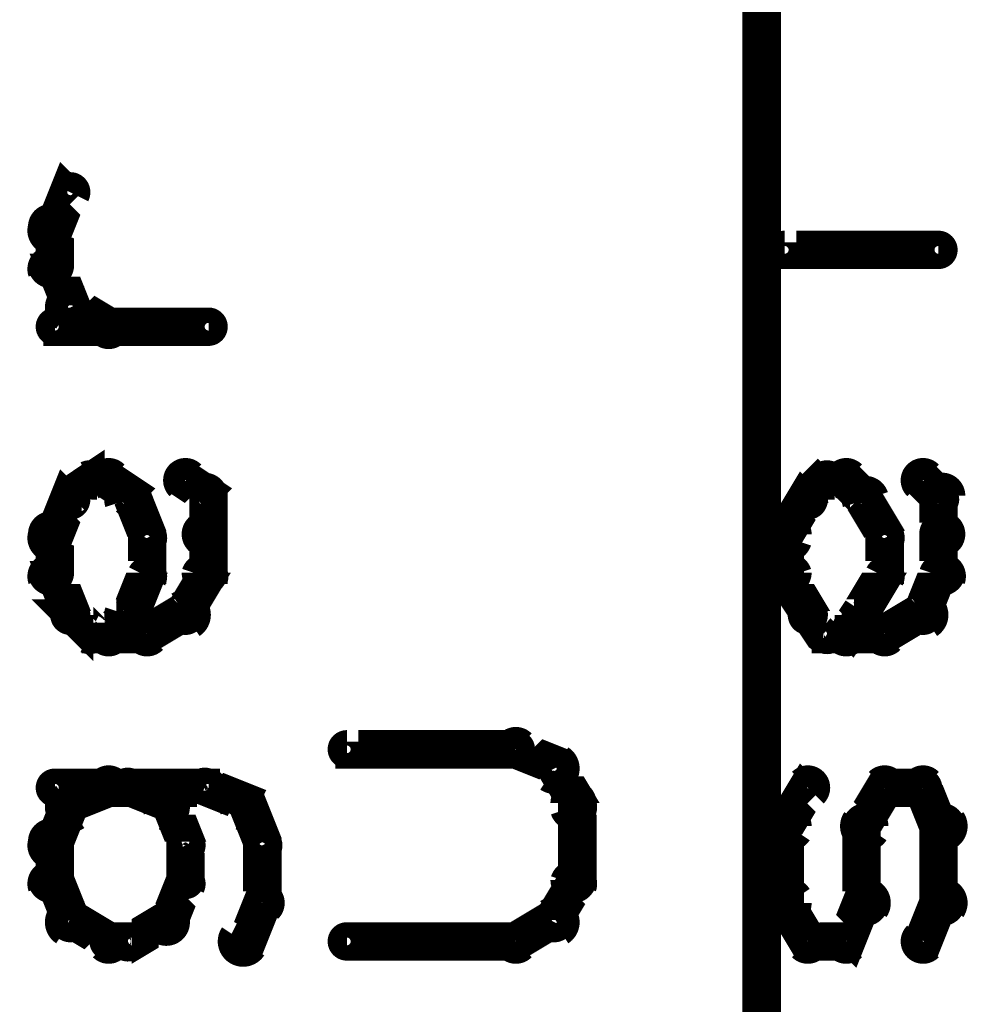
# Model space of a CAD drawing. Extents: x 26 to 524, y 33 to 520.
# Tile 47 of 95: x 196 to 208, y 320 to 332. Entities that reach past the tile are written whole.
import ezdxf

# ---------------------------------------------------------------- set-up
doc = ezdxf.new("R2010")
doc.units = 0
doc.layers.add('DRAWING', color=1, linetype='CONTINUOUS')
doc.layers.add('OUTLINES', color=5, linetype='CONTINUOUS')

msp = doc.modelspace()

# ---------------------------------------------------------------- linework, layer by layer
at = {"layer": 'DRAWING', "color": 2}
msp.add_lwpolyline([(205.4, 273.5, 0.3, 0.3, 1), (205.6, 273.5, 0, 0, 0), (205.5, 273.5, 0, 0, 0), (205.5, 273.5, 0.5, 0.5, 0), (205.5, 366, 0.5, 0.5, 0), (205.5, 366, 0, 0, 0), (205.5, 366, 0.3, 0.3, 0), (205.6, 366, 0.3, 0.3, 1), (205.4, 366, 0, 0, 0)], format="xyseb", dxfattribs=at)
at = {"layer": 'OUTLINES', "color": 11}
for points in [[(196.1, 329.8, 0.3, 0.3, 1), (196.4, 329.7, 0, 0, 0), (196.3, 329.8, 0, 0, 0), (196.3, 329.8, 0.5, 0.5, 0), (196.5, 330.3, 0.5, 0.5, 0), (196.5, 330.3, 0, 0, 0), (196.5, 330.3, 0.3, 0.3, 0), (196.6, 330.2, 0.3, 0.3, 1), (196.4, 330.3, 0, 0, 0)], [(196.1, 329.3, 0.3, 0.3, 1), (196.4, 329.3, 0, 0, 0), (196.3, 329.3, 0, 0, 0), (196.3, 329.3, 0.5, 0.5, 0), (196.3, 329.8, 0.5, 0.5, 0), (196.3, 329.8, 0, 0, 0), (196.3, 329.8, 0.3, 0.3, 0), (196.4, 329.8, 0.3, 0.3, 1), (196.1, 329.8, 0, 0, 0)], [(207.8, 329.4, 0.3, 0.3, 1), (207.8, 329.6, 0, 0, 0), (207.8, 329.5, 0, 0, 0), (207.8, 329.5, 0.5, 0.5, 0), (205.8, 329.5, 0.5, 0.5, 0), (205.8, 329.5, 0, 0, 0), (205.8, 329.5, 0.3, 0.3, 0), (205.8, 329.6, 0.3, 0.3, 1), (205.8, 329.4, 0, 0, 0)], [(205.1, 329.5, 0.3, 0.3, 1), (205.1, 329.5, 0, 0, 0), (205.1, 329.5, 0, 0, 0), (205.1, 329.5, 0.5, 0.5, 0), (205.1, 329.5, 0.5, 0.5, 0), (205.1, 329.5, 0, 0, 0), (205.1, 329.5, 0.3, 0.3, 0), (205.1, 329.5, 0.3, 0.3, 1), (205.1, 329.5, 0, 0, 0)], [(196.4, 328.7, 0.3, 0.3, 1), (196.6, 328.8, 0, 0, 0), (196.5, 328.8, 0, 0, 0), (196.5, 328.8, 0.5, 0.5, 0), (196.3, 329.3, 0.5, 0.5, 0), (196.3, 329.3, 0, 0, 0), (196.3, 329.3, 0.3, 0.3, 0), (196.4, 329.3, 0.3, 0.3, 1), (196.1, 329.2, 0, 0, 0)], [(196.9, 328.4, 0.3, 0.3, 1), (197.1, 328.6, 0, 0, 0), (197, 328.5, 0, 0, 0), (197, 328.5, 0.5, 0.5, 0), (196.5, 328.8, 0.5, 0.5, 0), (196.5, 328.8, 0, 0, 0), (196.5, 328.8, 0.3, 0.3, 0), (196.6, 328.9, 0.3, 0.3, 1), (196.4, 328.6, 0, 0, 0)], [(198.3, 328.4, 0.3, 0.3, 1), (198.3, 328.6, 0, 0, 0), (198.3, 328.5, 0, 0, 0), (198.3, 328.5, 0.5, 0.5, 0), (196.3, 328.5, 0.5, 0.5, 0), (196.3, 328.5, 0, 0, 0), (196.3, 328.5, 0.3, 0.3, 0), (196.3, 328.6, 0.3, 0.3, 1), (196.3, 328.4, 0, 0, 0)], [(196.4, 326.3, 0.3, 0.3, 1), (196.6, 326.2, 0, 0, 0), (196.5, 326.3, 0, 0, 0), (196.5, 326.3, 0.5, 0.5, 0), (196.8, 326.5, 0.5, 0.5, 0), (196.8, 326.5, 0, 0, 0), (196.8, 326.5, 0.3, 0.3, 0), (196.8, 326.4, 0.3, 0.3, 1), (196.7, 326.6, 0, 0, 0)], [(196.8, 326.6, 0.3, 0.3, 1), (196.8, 326.4, 0, 0, 0), (196.8, 326.5, 0, 0, 0), (196.8, 326.5, 0.5, 0.5, 0), (197, 326.5, 0.5, 0.5, 0), (197, 326.5, 0, 0, 0), (197, 326.5, 0.3, 0.3, 0), (197, 326.4, 0.3, 0.3, 1), (197, 326.6, 0, 0, 0)], [(197.1, 326.6, 0.3, 0.3, 1), (196.9, 326.4, 0, 0, 0), (197, 326.5, 0, 0, 0), (197, 326.5, 0.5, 0.5, 0), (197.3, 326.3, 0.5, 0.5, 0), (197.3, 326.3, 0, 0, 0), (197.3, 326.3, 0.3, 0.3, 0), (197.2, 326.2, 0.3, 0.3, 1), (197.3, 326.3, 0, 0, 0)], [(198.1, 326.6, 0.3, 0.3, 1), (197.9, 326.4, 0, 0, 0), (198, 326.5, 0, 0, 0), (198, 326.5, 0.5, 0.5, 0), (198.3, 326.3, 0.5, 0.5, 0), (198.3, 326.3, 0, 0, 0), (198.3, 326.3, 0.3, 0.3, 0), (198.2, 326.2, 0.3, 0.3, 1), (198.3, 326.3, 0, 0, 0)], [(206, 326.3, 0.3, 0.3, 1), (206.2, 326.2, 0, 0, 0), (206.1, 326.3, 0, 0, 0), (206.1, 326.3, 0.5, 0.5, 0), (206.3, 326.5, 0.5, 0.5, 0), (206.3, 326.5, 0, 0, 0), (206.3, 326.5, 0.3, 0.3, 0), (206.4, 326.4, 0.3, 0.3, 1), (206.3, 326.6, 0, 0, 0)], [(206.3, 326.6, 0.3, 0.3, 1), (206.3, 326.4, 0, 0, 0), (206.3, 326.5, 0, 0, 0), (206.3, 326.5, 0.5, 0.5, 0), (206.6, 326.5, 0.5, 0.5, 0), (206.6, 326.5, 0, 0, 0), (206.6, 326.5, 0.3, 0.3, 0), (206.6, 326.4, 0.3, 0.3, 1), (206.6, 326.6, 0, 0, 0)], [(206.7, 326.6, 0.3, 0.3, 1), (206.5, 326.4, 0, 0, 0), (206.6, 326.5, 0, 0, 0), (206.6, 326.5, 0.5, 0.5, 0), (206.8, 326.3, 0.5, 0.5, 0), (206.8, 326.3, 0, 0, 0), (206.8, 326.3, 0.3, 0.3, 0), (206.8, 326.2, 0.3, 0.3, 1), (206.9, 326.3, 0, 0, 0)], [(207.7, 326.6, 0.3, 0.3, 1), (207.5, 326.4, 0, 0, 0), (207.6, 326.5, 0, 0, 0), (207.6, 326.5, 0.5, 0.5, 0), (207.8, 326.3, 0.5, 0.5, 0), (207.8, 326.3, 0, 0, 0), (207.8, 326.3, 0.3, 0.3, 0), (207.8, 326.2, 0.3, 0.3, 1), (207.9, 326.3, 0, 0, 0)], [(196.1, 325.8, 0.3, 0.3, 1), (196.4, 325.7, 0, 0, 0), (196.3, 325.8, 0, 0, 0), (196.3, 325.8, 0.5, 0.5, 0), (196.5, 326.3, 0.5, 0.5, 0), (196.5, 326.3, 0, 0, 0), (196.5, 326.3, 0.3, 0.3, 0), (196.6, 326.2, 0.3, 0.3, 1), (196.4, 326.3, 0, 0, 0)], [(197.4, 326.3, 0.3, 0.3, 1), (197.1, 326.2, 0, 0, 0), (197.3, 326.3, 0, 0, 0), (197.3, 326.3, 0.5, 0.5, 0), (197.5, 325.8, 0.5, 0.5, 0), (197.5, 325.8, 0, 0, 0), (197.5, 325.8, 0.3, 0.3, 0), (197.4, 325.7, 0.3, 0.3, 1), (197.6, 325.8, 0, 0, 0)], [(198.4, 326.3, 0.3, 0.3, 1), (198.1, 326.3, 0, 0, 0), (198.3, 326.3, 0, 0, 0), (198.3, 326.3, 0.5, 0.5, 0), (198.3, 325.8, 0.5, 0.5, 0), (198.3, 325.8, 0, 0, 0), (198.3, 325.8, 0.3, 0.3, 0), (198.1, 325.8, 0.3, 0.3, 1), (198.4, 325.8, 0, 0, 0)], [(207, 326.3, 0.3, 0.3, 1), (206.7, 326.2, 0, 0, 0), (206.8, 326.3, 0, 0, 0), (206.8, 326.3, 0.5, 0.5, 0), (207.1, 325.8, 0.5, 0.5, 0), (207.1, 325.8, 0, 0, 0), (207.1, 325.8, 0.3, 0.3, 0), (207, 325.7, 0.3, 0.3, 1), (207.2, 325.8, 0, 0, 0)], [(208, 326.3, 0.3, 0.3, 1), (207.7, 326.3, 0, 0, 0), (207.8, 326.3, 0, 0, 0), (207.8, 326.3, 0.5, 0.5, 0), (207.8, 325.8, 0.5, 0.5, 0), (207.8, 325.8, 0, 0, 0), (207.8, 325.8, 0.3, 0.3, 0), (207.7, 325.8, 0.3, 0.3, 1), (208, 325.8, 0, 0, 0)], [(205.7, 325.8, 0.3, 0.3, 1), (206, 325.7, 0, 0, 0), (205.8, 325.8, 0, 0, 0), (205.8, 325.8, 0.5, 0.5, 0), (206.1, 326.3, 0.5, 0.5, 0), (206.1, 326.3, 0, 0, 0), (206.1, 326.3, 0.3, 0.3, 0), (206.2, 326.2, 0.3, 0.3, 1), (206, 326.3, 0, 0, 0)], [(196.1, 325.3, 0.3, 0.3, 1), (196.4, 325.3, 0, 0, 0), (196.3, 325.3, 0, 0, 0), (196.3, 325.3, 0.5, 0.5, 0), (196.3, 325.8, 0.5, 0.5, 0), (196.3, 325.8, 0, 0, 0), (196.3, 325.8, 0.3, 0.3, 0), (196.4, 325.8, 0.3, 0.3, 1), (196.1, 325.8, 0, 0, 0)], [(197.6, 325.8, 0.3, 0.3, 1), (197.4, 325.8, 0, 0, 0), (197.5, 325.8, 0, 0, 0), (197.5, 325.8, 0.5, 0.5, 0), (197.5, 325.3, 0.5, 0.5, 0), (197.5, 325.3, 0, 0, 0), (197.5, 325.3, 0.3, 0.3, 0), (197.4, 325.3, 0.3, 0.3, 1), (197.6, 325.3, 0, 0, 0)], [(198.4, 325.8, 0.3, 0.3, 1), (198.1, 325.8, 0, 0, 0), (198.3, 325.8, 0, 0, 0), (198.3, 325.8, 0.5, 0.5, 0), (198.3, 325.3, 0.5, 0.5, 0), (198.3, 325.3, 0, 0, 0), (198.3, 325.3, 0.3, 0.3, 0), (198.1, 325.3, 0.3, 0.3, 1), (198.4, 325.3, 0, 0, 0)], [(205.7, 325.3, 0.3, 0.3, 1), (206, 325.3, 0, 0, 0), (205.8, 325.3, 0, 0, 0), (205.8, 325.3, 0.5, 0.5, 0), (205.8, 325.8, 0.5, 0.5, 0), (205.8, 325.8, 0, 0, 0), (205.8, 325.8, 0.3, 0.3, 0), (206, 325.8, 0.3, 0.3, 1), (205.7, 325.8, 0, 0, 0)], [(207.2, 325.8, 0.3, 0.3, 1), (207, 325.8, 0, 0, 0), (207.1, 325.8, 0, 0, 0), (207.1, 325.8, 0.5, 0.5, 0), (207.1, 325.3, 0.5, 0.5, 0), (207.1, 325.3, 0, 0, 0), (207.1, 325.3, 0.3, 0.3, 0), (207, 325.3, 0.3, 0.3, 1), (207.2, 325.3, 0, 0, 0)], [(208, 325.8, 0.3, 0.3, 1), (207.7, 325.8, 0, 0, 0), (207.8, 325.8, 0, 0, 0), (207.8, 325.8, 0.5, 0.5, 0), (207.8, 325.3, 0.5, 0.5, 0), (207.8, 325.3, 0, 0, 0), (207.8, 325.3, 0.3, 0.3, 0), (207.7, 325.3, 0.3, 0.3, 1), (208, 325.3, 0, 0, 0)], [(196.4, 324.7, 0.3, 0.3, 1), (196.6, 324.8, 0, 0, 0), (196.5, 324.8, 0, 0, 0), (196.5, 324.8, 0.5, 0.5, 0), (196.3, 325.3, 0.5, 0.5, 0), (196.3, 325.3, 0, 0, 0), (196.3, 325.3, 0.3, 0.3, 0), (196.4, 325.3, 0.3, 0.3, 1), (196.1, 325.2, 0, 0, 0)], [(198.4, 325.2, 0.3, 0.3, 1), (198.1, 325.3, 0, 0, 0), (198.3, 325.3, 0, 0, 0), (198.3, 325.3, 0.5, 0.5, 0), (198, 324.8, 0.5, 0.5, 0), (198, 324.8, 0, 0, 0), (198, 324.8, 0.3, 0.3, 0), (197.9, 324.8, 0.3, 0.3, 1), (198.1, 324.7, 0, 0, 0)], [(206, 324.7, 0.3, 0.3, 1), (206.2, 324.8, 0, 0, 0), (206.1, 324.8, 0, 0, 0), (206.1, 324.8, 0.5, 0.5, 0), (205.8, 325.3, 0.5, 0.5, 0), (205.8, 325.3, 0, 0, 0), (205.8, 325.3, 0.3, 0.3, 0), (206, 325.3, 0.3, 0.3, 1), (205.7, 325.2, 0, 0, 0)], [(208, 325.2, 0.3, 0.3, 1), (207.7, 325.3, 0, 0, 0), (207.8, 325.3, 0, 0, 0), (207.8, 325.3, 0.5, 0.5, 0), (207.6, 324.8, 0.5, 0.5, 0), (207.6, 324.8, 0, 0, 0), (207.6, 324.8, 0.3, 0.3, 0), (207.5, 324.8, 0.3, 0.3, 1), (207.7, 324.7, 0, 0, 0)], [(197.6, 325.2, 0.3, 0.3, 1), (197.4, 325.3, 0, 0, 0), (197.5, 325.3, 0, 0, 0), (197.5, 325.3, 0.5, 0.5, 0), (197.3, 324.8, 0.5, 0.5, 0), (197.3, 324.8, 0, 0, 0), (197.3, 324.8, 0.3, 0.3, 0), (197.1, 324.8, 0.3, 0.3, 1), (197.4, 324.7, 0, 0, 0)], [(207.2, 325.2, 0.3, 0.3, 1), (207, 325.3, 0, 0, 0), (207.1, 325.3, 0, 0, 0), (207.1, 325.3, 0.5, 0.5, 0), (206.8, 324.8, 0.5, 0.5, 0), (206.8, 324.8, 0, 0, 0), (206.8, 324.8, 0.3, 0.3, 0), (206.7, 324.8, 0.3, 0.3, 1), (207, 324.7, 0, 0, 0)], [(196.7, 324.4, 0.3, 0.3, 1), (196.8, 324.6, 0, 0, 0), (196.8, 324.5, 0, 0, 0), (196.8, 324.5, 0.5, 0.5, 0), (196.5, 324.8, 0.5, 0.5, 0), (196.5, 324.8, 0, 0, 0), (196.5, 324.8, 0.3, 0.3, 0), (196.6, 324.8, 0.3, 0.3, 1), (196.4, 324.7, 0, 0, 0)], [(198.1, 324.6, 0.3, 0.3, 1), (197.9, 324.9, 0, 0, 0), (198, 324.8, 0, 0, 0), (198, 324.8, 0.5, 0.5, 0), (197.5, 324.5, 0.5, 0.5, 0), (197.5, 324.5, 0, 0, 0), (197.5, 324.5, 0.3, 0.3, 0), (197.4, 324.6, 0.3, 0.3, 1), (197.6, 324.4, 0, 0, 0)], [(206.3, 324.4, 0.3, 0.3, 1), (206.4, 324.6, 0, 0, 0), (206.3, 324.5, 0, 0, 0), (206.3, 324.5, 0.5, 0.5, 0), (206.1, 324.8, 0.5, 0.5, 0), (206.1, 324.8, 0, 0, 0), (206.1, 324.8, 0.3, 0.3, 0), (206.2, 324.8, 0.3, 0.3, 1), (206, 324.7, 0, 0, 0)], [(207.7, 324.6, 0.3, 0.3, 1), (207.5, 324.9, 0, 0, 0), (207.6, 324.8, 0, 0, 0), (207.6, 324.8, 0.5, 0.5, 0), (207.1, 324.5, 0.5, 0.5, 0), (207.1, 324.5, 0, 0, 0), (207.1, 324.5, 0.3, 0.3, 0), (207, 324.6, 0.3, 0.3, 1), (207.2, 324.4, 0, 0, 0)], [(197.3, 324.7, 0.3, 0.3, 1), (197.2, 324.8, 0, 0, 0), (197.3, 324.8, 0, 0, 0), (197.3, 324.8, 0.5, 0.5, 0), (197, 324.5, 0.5, 0.5, 0), (197, 324.5, 0, 0, 0), (197, 324.5, 0.3, 0.3, 0), (196.9, 324.6, 0.3, 0.3, 1), (197.1, 324.4, 0, 0, 0)], [(206.9, 324.7, 0.3, 0.3, 1), (206.8, 324.8, 0, 0, 0), (206.8, 324.8, 0, 0, 0), (206.8, 324.8, 0.5, 0.5, 0), (206.6, 324.5, 0.5, 0.5, 0), (206.6, 324.5, 0, 0, 0), (206.6, 324.5, 0.3, 0.3, 0), (206.5, 324.6, 0.3, 0.3, 1), (206.7, 324.4, 0, 0, 0)], [(197.5, 324.4, 0.3, 0.3, 1), (197.5, 324.6, 0, 0, 0), (197.5, 324.5, 0, 0, 0), (197.5, 324.5, 0.5, 0.5, 0), (196.8, 324.5, 0.5, 0.5, 0), (196.8, 324.5, 0, 0, 0), (196.8, 324.5, 0.3, 0.3, 0), (196.8, 324.6, 0.3, 0.3, 1), (196.8, 324.4, 0, 0, 0)], [(207.1, 324.4, 0.3, 0.3, 1), (207.1, 324.6, 0, 0, 0), (207.1, 324.5, 0, 0, 0), (207.1, 324.5, 0.5, 0.5, 0), (206.3, 324.5, 0.5, 0.5, 0), (206.3, 324.5, 0, 0, 0), (206.3, 324.5, 0.3, 0.3, 0), (206.3, 324.6, 0.3, 0.3, 1), (206.3, 324.4, 0, 0, 0)], [(202.3, 322.9, 0.3, 0.3, 1), (202.3, 323.1, 0, 0, 0), (202.3, 323, 0, 0, 0), (202.3, 323, 0.5, 0.5, 0), (200.1, 323, 0.5, 0.5, 0), (200.1, 323, 0, 0, 0), (200.1, 323, 0.3, 0.3, 0), (200.1, 323.1, 0.3, 0.3, 1), (200.1, 322.9, 0, 0, 0)], [(202.7, 322.6, 0.3, 0.3, 1), (202.9, 322.9, 0, 0, 0), (202.8, 322.8, 0, 0, 0), (202.8, 322.8, 0.5, 0.5, 0), (202.3, 323, 0.5, 0.5, 0), (202.3, 323, 0, 0, 0), (202.3, 323, 0.3, 0.3, 0), (202.4, 323.1, 0.3, 0.3, 1), (202.2, 322.9, 0, 0, 0)], [(202.9, 322.2, 0.3, 0.3, 1), (203.2, 322.3, 0, 0, 0), (203.1, 322.3, 0, 0, 0), (203.1, 322.3, 0.5, 0.5, 0), (202.8, 322.8, 0.5, 0.5, 0), (202.8, 322.8, 0, 0, 0), (202.8, 322.8, 0.3, 0.3, 0), (202.9, 322.8, 0.3, 0.3, 1), (202.7, 322.7, 0, 0, 0)], [(196.3, 322.6, 0.3, 0.3, 1), (196.3, 322.4, 0, 0, 0), (196.3, 322.5, 0, 0, 0), (196.3, 322.5, 0.5, 0.5, 0), (198.3, 322.5, 0.5, 0.5, 0), (198.3, 322.5, 0, 0, 0), (198.3, 322.5, 0.3, 0.3, 0), (198.3, 322.4, 0.3, 0.3, 1), (198.3, 322.6, 0, 0, 0)], [(197.1, 322.4, 0.3, 0.3, 1), (196.9, 322.6, 0, 0, 0), (197, 322.5, 0, 0, 0), (197, 322.5, 0.5, 0.5, 0), (196.5, 322.3, 0.5, 0.5, 0), (196.5, 322.3, 0, 0, 0), (196.5, 322.3, 0.3, 0.3, 0), (196.4, 322.4, 0.3, 0.3, 1), (196.6, 322.1, 0, 0, 0)], [(197.7, 322.1, 0.3, 0.3, 1), (197.8, 322.4, 0, 0, 0), (197.8, 322.3, 0, 0, 0), (197.8, 322.3, 0.5, 0.5, 0), (197.3, 322.5, 0.5, 0.5, 0), (197.3, 322.5, 0, 0, 0), (197.3, 322.5, 0.3, 0.3, 0), (197.3, 322.6, 0.3, 0.3, 1), (197.2, 322.4, 0, 0, 0)], [(198.3, 322.6, 0.3, 0.3, 1), (198.2, 322.4, 0, 0, 0), (198.3, 322.5, 0, 0, 0), (198.3, 322.5, 0.5, 0.5, 0), (198.8, 322.3, 0.5, 0.5, 0), (198.8, 322.3, 0, 0, 0), (198.8, 322.3, 0.3, 0.3, 0), (198.7, 322.1, 0.3, 0.3, 1), (198.8, 322.4, 0, 0, 0)], [(205.7, 322.1, 0.3, 0.3, 1), (206, 321.9, 0, 0, 0), (205.8, 322, 0, 0, 0), (205.8, 322, 0.5, 0.5, 0), (206.1, 322.5, 0.5, 0.5, 0), (206.1, 322.5, 0, 0, 0), (206.1, 322.5, 0.3, 0.3, 0), (206.2, 322.4, 0.3, 0.3, 1), (206, 322.6, 0, 0, 0)], [(207.2, 322.4, 0.3, 0.3, 1), (207, 322.6, 0, 0, 0), (207.1, 322.5, 0, 0, 0), (207.1, 322.5, 0.5, 0.5, 0), (206.8, 322, 0.5, 0.5, 0), (206.8, 322, 0, 0, 0), (206.8, 322, 0.3, 0.3, 0), (206.7, 322.1, 0.3, 0.3, 1), (207, 321.9, 0, 0, 0)], [(207.6, 322.4, 0.3, 0.3, 1), (207.6, 322.6, 0, 0, 0), (207.6, 322.5, 0, 0, 0), (207.6, 322.5, 0.5, 0.5, 0), (207.1, 322.5, 0.5, 0.5, 0), (207.1, 322.5, 0, 0, 0), (207.1, 322.5, 0.3, 0.3, 0), (207.1, 322.6, 0.3, 0.3, 1), (207.1, 322.4, 0, 0, 0)], [(207.7, 321.9, 0.3, 0.3, 1), (208, 322.1, 0, 0, 0), (207.8, 322, 0, 0, 0), (207.8, 322, 0.5, 0.5, 0), (207.6, 322.5, 0.5, 0.5, 0), (207.6, 322.5, 0, 0, 0), (207.6, 322.5, 0.3, 0.3, 0), (207.7, 322.6, 0.3, 0.3, 1), (207.5, 322.4, 0, 0, 0)], [(202.9, 321.3, 0.3, 0.3, 1), (203.2, 321.3, 0, 0, 0), (203.1, 321.3, 0, 0, 0), (203.1, 321.3, 0.5, 0.5, 0), (203.1, 322.3, 0.5, 0.5, 0), (203.1, 322.3, 0, 0, 0), (203.1, 322.3, 0.3, 0.3, 0), (203.2, 322.3, 0.3, 0.3, 1), (202.9, 322.3, 0, 0, 0)], [(196.6, 322.2, 0.3, 0.3, 1), (196.4, 322.3, 0, 0, 0), (196.5, 322.3, 0, 0, 0), (196.5, 322.3, 0.5, 0.5, 0), (196.3, 321.8, 0.5, 0.5, 0), (196.3, 321.8, 0, 0, 0), (196.3, 321.8, 0.3, 0.3, 0), (196.1, 321.8, 0.3, 0.3, 1), (196.4, 321.7, 0, 0, 0)], [(197.9, 321.7, 0.3, 0.3, 1), (198.1, 321.8, 0, 0, 0), (198, 321.8, 0, 0, 0), (198, 321.8, 0.5, 0.5, 0), (197.8, 322.3, 0.5, 0.5, 0), (197.8, 322.3, 0, 0, 0), (197.8, 322.3, 0.3, 0.3, 0), (197.9, 322.3, 0.3, 0.3, 1), (197.6, 322.2, 0, 0, 0)], [(198.9, 322.3, 0.3, 0.3, 1), (198.6, 322.2, 0, 0, 0), (198.8, 322.3, 0, 0, 0), (198.8, 322.3, 0.5, 0.5, 0), (199, 321.8, 0.5, 0.5, 0), (199, 321.8, 0, 0, 0), (199, 321.8, 0.3, 0.3, 0), (198.9, 321.7, 0.3, 0.3, 1), (199.1, 321.8, 0, 0, 0)], [(205.7, 321, 0.3, 0.3, 1), (206, 321, 0, 0, 0), (205.8, 321, 0, 0, 0), (205.8, 321, 0.5, 0.5, 0), (205.8, 322, 0.5, 0.5, 0), (205.8, 322, 0, 0, 0), (205.8, 322, 0.3, 0.3, 0), (206, 322, 0.3, 0.3, 1), (205.7, 322, 0, 0, 0)], [(207, 322, 0.3, 0.3, 1), (206.7, 322, 0, 0, 0), (206.8, 322, 0, 0, 0), (206.8, 322, 0.5, 0.5, 0), (206.8, 321, 0.5, 0.5, 0), (206.8, 321, 0, 0, 0), (206.8, 321, 0.3, 0.3, 0), (206.7, 321, 0.3, 0.3, 1), (207, 321, 0, 0, 0)], [(207.7, 321, 0.3, 0.3, 1), (208, 321, 0, 0, 0), (207.8, 321, 0, 0, 0), (207.8, 321, 0.5, 0.5, 0), (207.8, 322, 0.5, 0.5, 0), (207.8, 322, 0, 0, 0), (207.8, 322, 0.3, 0.3, 0), (208, 322, 0.3, 0.3, 1), (207.7, 322, 0, 0, 0)], [(196.4, 321.8, 0.3, 0.3, 1), (196.1, 321.8, 0, 0, 0), (196.3, 321.8, 0, 0, 0), (196.3, 321.8, 0.5, 0.5, 0), (196.3, 321.3, 0.5, 0.5, 0), (196.3, 321.3, 0, 0, 0), (196.3, 321.3, 0.3, 0.3, 0), (196.1, 321.3, 0.3, 0.3, 1), (196.4, 321.3, 0, 0, 0)], [(197.9, 321.3, 0.3, 0.3, 1), (198.1, 321.3, 0, 0, 0), (198, 321.3, 0, 0, 0), (198, 321.3, 0.5, 0.5, 0), (198, 321.8, 0.5, 0.5, 0), (198, 321.8, 0, 0, 0), (198, 321.8, 0.3, 0.3, 0), (198.1, 321.8, 0.3, 0.3, 1), (197.9, 321.8, 0, 0, 0)], [(199.1, 321.8, 0.3, 0.3, 1), (198.9, 321.8, 0, 0, 0), (199, 321.8, 0, 0, 0), (199, 321.8, 0.5, 0.5, 0), (199, 321, 0.5, 0.5, 0), (199, 321, 0, 0, 0), (199, 321, 0.3, 0.3, 0), (198.9, 321, 0.3, 0.3, 1), (199.1, 321, 0, 0, 0)], [(196.4, 321.3, 0.3, 0.3, 1), (196.1, 321.2, 0, 0, 0), (196.3, 321.3, 0, 0, 0), (196.3, 321.3, 0.5, 0.5, 0), (196.5, 320.8, 0.5, 0.5, 0), (196.5, 320.8, 0, 0, 0), (196.5, 320.8, 0.3, 0.3, 0), (196.4, 320.7, 0.3, 0.3, 1), (196.6, 320.8, 0, 0, 0)], [(197.6, 320.8, 0.3, 0.3, 1), (197.9, 320.7, 0, 0, 0), (197.8, 320.8, 0, 0, 0), (197.8, 320.8, 0.5, 0.5, 0), (198, 321.3, 0.5, 0.5, 0), (198, 321.3, 0, 0, 0), (198, 321.3, 0.3, 0.3, 0), (198.1, 321.2, 0.3, 0.3, 1), (197.9, 321.3, 0, 0, 0)], [(202.7, 320.8, 0.3, 0.3, 1), (202.9, 320.7, 0, 0, 0), (202.8, 320.8, 0, 0, 0), (202.8, 320.8, 0.5, 0.5, 0), (203.1, 321.3, 0.5, 0.5, 0), (203.1, 321.3, 0, 0, 0), (203.1, 321.3, 0.3, 0.3, 0), (203.2, 321.2, 0.3, 0.3, 1), (202.9, 321.3, 0, 0, 0)], [(199.1, 320.9, 0.3, 0.3, 1), (198.9, 321.1, 0, 0, 0), (199, 321, 0, 0, 0), (199, 321, 0.5, 0.5, 0), (198.8, 320.5, 0.5, 0.5, 0), (198.8, 320.5, 0, 0, 0), (198.8, 320.5, 0.3, 0.3, 0), (198.6, 320.6, 0.3, 0.3, 1), (198.9, 320.4, 0, 0, 0)], [(206, 320.4, 0.3, 0.3, 1), (206.2, 320.6, 0, 0, 0), (206.1, 320.5, 0, 0, 0), (206.1, 320.5, 0.5, 0.5, 0), (205.8, 321, 0.5, 0.5, 0), (205.8, 321, 0, 0, 0), (205.8, 321, 0.3, 0.3, 0), (206, 321.1, 0.3, 0.3, 1), (205.7, 320.9, 0, 0, 0)], [(207, 320.9, 0.3, 0.3, 1), (206.7, 321.1, 0, 0, 0), (206.8, 321, 0, 0, 0), (206.8, 321, 0.5, 0.5, 0), (206.6, 320.5, 0.5, 0.5, 0), (206.6, 320.5, 0, 0, 0), (206.6, 320.5, 0.3, 0.3, 0), (206.5, 320.6, 0.3, 0.3, 1), (206.7, 320.4, 0, 0, 0)], [(207.5, 320.6, 0.3, 0.3, 1), (207.7, 320.4, 0, 0, 0), (207.6, 320.5, 0, 0, 0), (207.6, 320.5, 0.5, 0.5, 0), (207.8, 321, 0.5, 0.5, 0), (207.8, 321, 0, 0, 0), (207.8, 321, 0.3, 0.3, 0), (208, 320.9, 0.3, 0.3, 1), (207.7, 321.1, 0, 0, 0)], [(196.6, 320.9, 0.3, 0.3, 1), (196.4, 320.6, 0, 0, 0), (196.5, 320.8, 0, 0, 0), (196.5, 320.8, 0.5, 0.5, 0), (197, 320.5, 0.5, 0.5, 0), (197, 320.5, 0, 0, 0), (197, 320.5, 0.3, 0.3, 0), (196.9, 320.4, 0.3, 0.3, 1), (197.1, 320.6, 0, 0, 0)], [(197.2, 320.6, 0.3, 0.3, 1), (197.3, 320.4, 0, 0, 0), (197.3, 320.5, 0, 0, 0), (197.3, 320.5, 0.5, 0.5, 0), (197.8, 320.8, 0.5, 0.5, 0), (197.8, 320.8, 0, 0, 0), (197.8, 320.8, 0.3, 0.3, 0), (197.8, 320.6, 0.3, 0.3, 1), (197.7, 320.9, 0, 0, 0)], [(202.2, 320.6, 0.3, 0.3, 1), (202.4, 320.4, 0, 0, 0), (202.3, 320.5, 0, 0, 0), (202.3, 320.5, 0.5, 0.5, 0), (202.8, 320.8, 0.5, 0.5, 0), (202.8, 320.8, 0, 0, 0), (202.8, 320.8, 0.3, 0.3, 0), (202.9, 320.6, 0.3, 0.3, 1), (202.7, 320.9, 0, 0, 0)], [(197, 320.6, 0.3, 0.3, 1), (197, 320.4, 0, 0, 0), (197, 320.5, 0, 0, 0), (197, 320.5, 0.5, 0.5, 0), (197.3, 320.5, 0.5, 0.5, 0), (197.3, 320.5, 0, 0, 0), (197.3, 320.5, 0.3, 0.3, 0), (197.3, 320.4, 0.3, 0.3, 1), (197.3, 320.6, 0, 0, 0)], [(200.1, 320.6, 0.3, 0.3, 1), (200.1, 320.4, 0, 0, 0), (200.1, 320.5, 0, 0, 0), (200.1, 320.5, 0.5, 0.5, 0), (202.3, 320.5, 0.5, 0.5, 0), (202.3, 320.5, 0, 0, 0), (202.3, 320.5, 0.3, 0.3, 0), (202.3, 320.4, 0.3, 0.3, 1), (202.3, 320.6, 0, 0, 0)], [(206.6, 320.4, 0.3, 0.3, 1), (206.6, 320.6, 0, 0, 0), (206.6, 320.5, 0, 0, 0), (206.6, 320.5, 0.5, 0.5, 0), (206.1, 320.5, 0.5, 0.5, 0), (206.1, 320.5, 0, 0, 0), (206.1, 320.5, 0.3, 0.3, 0), (206.1, 320.6, 0.3, 0.3, 1), (206.1, 320.4, 0, 0, 0)]]:
    msp.add_lwpolyline(points, format="xyseb", dxfattribs=at)

doc.saveas('drawing.dxf')
